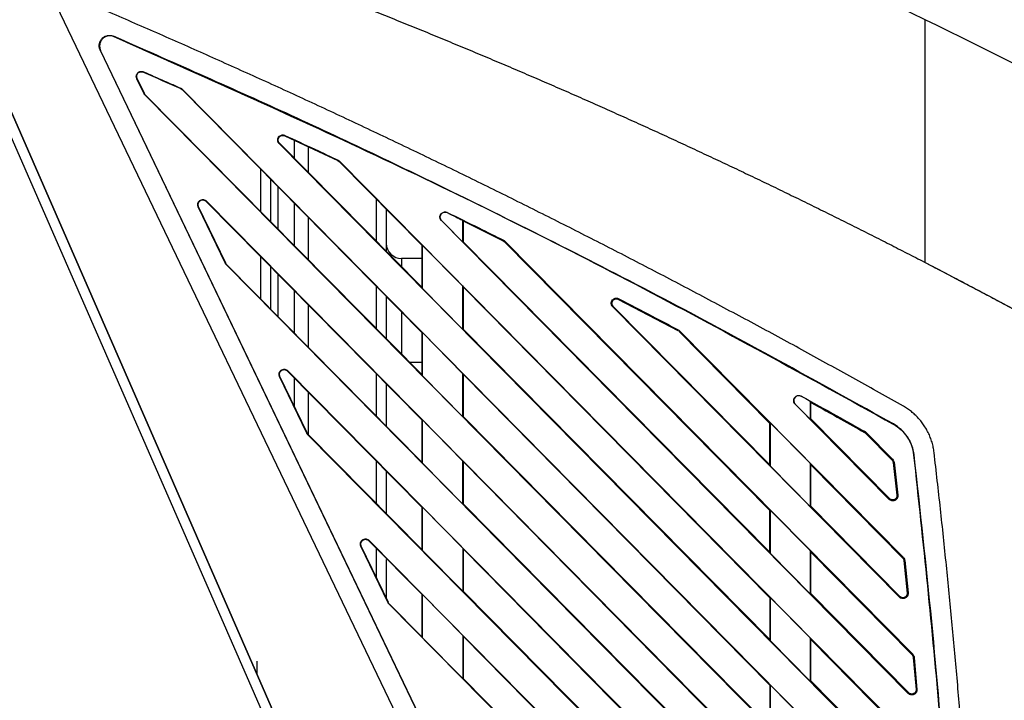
# Model space of a CAD drawing. Header units: millimetres. Extents: x 51 to 353, y -23 to 217.
# Tile 38 of 147: x 69 to 88, y 123 to 137. Entities that reach past the tile are written whole.
import ezdxf

# ---------------------------------------------------------------- set-up
doc = ezdxf.new("R2010")
doc.units = ezdxf.units.MM

msp = doc.modelspace()

# ---------------------------------------------------------------- linework, layer by layer
at = {"color": 7, "linetype": 'Continuous', "lineweight": 25}
for p, q in [((66.535, 139.997), (77.051, 115.929)), ((76.868, 115.849), (66.364, 139.889)), ((77.051, 115.929), (66.585, 139.881)), ((69.535, 137.197), (78.985, 117.475)), ((70.576, 135.941), (79.342, 117.646)), ((79.345, 117.648), (70.583, 135.934)), ((71.292, 135.38), (71.298, 135.383)), ((71.433, 135.086), (71.292, 135.38)), ((71.439, 135.089), (71.298, 135.383)), ((72.151, 135.186), (72.179, 135.166)), ((71.439, 135.089), (71.433, 135.086)), ((71.457, 135.064), (71.439, 135.089)), ((71.457, 135.064), (71.452, 135.059)), ((86.649, 119.664), (71.452, 135.059)), ((76.871, 129.584), (71.457, 135.064)), ((72.184, 135.171), (72.179, 135.166)), ((72.179, 135.166), (76.871, 130.409)), ((72.184, 135.171), (86.753, 120.413)), ((74.184, 134.263), (74.188, 134.271)), ((74.184, 134.263), (75.225, 133.777)), ((74.081, 134.116), (74.075, 134.11)), ((86.526, 121.497), (74.075, 134.11)), ((76.871, 131.293), (74.081, 134.116)), ((74.371, 134.176), (74.371, 133.823)), ((74.651, 133.54), (74.651, 134.045)), ((75.225, 133.777), (75.251, 133.759)), ((75.258, 133.766), (75.251, 133.759)), ((75.251, 133.759), (76.871, 132.117)), ((75.258, 133.766), (86.622, 122.254)), ((73.911, 132.58), (73.911, 133.41)), ((74.051, 133.268), (74.051, 132.438)), ((72.494, 132.873), (72.5, 132.876)), ((73.024, 131.767), (72.494, 132.873)), ((73.03, 131.77), (72.5, 132.876)), ((72.655, 132.986), (72.65, 132.981)), ((72.65, 132.981), (76.871, 128.702)), ((72.655, 132.986), (86.861, 118.596)), ((74.371, 132.944), (74.371, 132.114)), ((75.971, 133.039), (75.971, 132.204)), ((76.171, 132.828), (76.171, 132.008)), ((77.363, 132.76), (77.364, 132.763)), ((74.651, 131.831), (74.651, 132.66)), ((77.252, 132.605), (77.249, 132.603)), ((86.378, 123.355), (77.249, 132.603)), ((77.663, 132.189), (77.252, 132.605)), ((77.663, 132.613), (77.671, 132.6)), ((77.663, 132.613), (77.663, 132.189)), ((77.671, 132.6), (78.455, 132.211)), ((77.671, 132.6), (77.671, 132.192)), ((76.871, 132.117), (76.878, 132.12)), ((76.871, 131.293), (76.871, 132.117)), ((76.878, 132.12), (77.663, 131.325)), ((76.878, 131.276), (76.878, 132.12)), ((77.671, 132.192), (77.663, 132.189)), ((83.671, 126.119), (77.671, 132.192)), ((78.455, 132.211), (78.478, 132.195)), ((78.487, 132.203), (78.478, 132.195)), ((78.478, 132.195), (83.67, 126.93)), ((78.487, 132.203), (86.465, 124.121)), ((73.03, 131.77), (73.024, 131.767)), ((73.048, 131.745), (73.03, 131.77)), ((73.048, 131.745), (73.043, 131.74)), ((86.749, 117.855), (73.043, 131.74)), ((76.871, 127.875), (73.048, 131.745)), ((76.871, 131.861), (76.471, 131.861)), ((73.911, 130.871), (73.911, 131.703)), ((74.051, 131.561), (74.051, 130.729)), ((75.971, 131.325), (75.971, 130.493)), ((77.663, 131.325), (77.671, 131.306)), ((77.663, 131.325), (77.663, 130.48)), ((74.371, 131.237), (74.371, 130.406)), ((76.878, 131.276), (76.871, 131.293)), ((77.663, 130.48), (76.878, 131.276)), ((77.671, 131.306), (83.671, 125.222)), ((77.671, 131.306), (77.671, 130.483)), ((74.651, 130.122), (74.651, 130.953)), ((76.171, 131.12), (76.171, 130.292)), ((80.71, 131.064), (80.716, 131.077)), ((80.71, 131.064), (81.872, 130.455)), ((80.609, 130.927), (80.599, 130.918)), ((86.204, 125.24), (80.599, 130.918)), ((83.67, 127.829), (80.609, 130.927)), ((76.871, 130.409), (76.878, 130.412)), ((76.871, 129.584), (76.871, 130.409)), ((76.877, 129.568), (76.878, 130.412)), ((76.878, 130.412), (77.663, 129.616)), ((77.671, 130.483), (77.663, 130.48)), ((83.671, 124.41), (77.671, 130.483)), ((81.904, 130.45), (81.893, 130.44)), ((81.893, 130.44), (83.67, 128.638)), ((81.904, 130.45), (86.282, 126.014)), ((76.623, 129.835), (76.871, 129.835)), ((74.245, 129.667), (74.24, 129.662)), ((74.24, 129.662), (76.871, 126.994)), ((74.245, 129.667), (86.727, 117.023)), ((75.971, 129.613), (75.971, 128.775)), ((77.663, 129.616), (77.671, 129.598)), ((77.663, 129.616), (77.664, 128.771)), ((77.671, 129.598), (83.672, 123.514)), ((77.671, 129.598), (77.671, 128.774)), ((74.084, 129.554), (74.091, 129.557)), ((74.614, 128.447), (74.084, 129.554)), ((74.621, 128.451), (74.091, 129.557)), ((74.371, 129.529), (74.371, 128.973)), ((76.171, 129.405), (76.171, 128.573)), ((76.877, 129.568), (76.871, 129.584)), ((77.664, 128.771), (76.877, 129.568)), ((74.651, 128.413), (74.651, 129.245)), ((84.168, 129.015), (84.166, 129.012)), ((86.003, 127.151), (84.166, 129.012)), ((84.168, 129.015), (84.458, 128.721)), ((84.284, 129.167), (84.285, 129.17)), ((84.458, 129.071), (84.284, 129.167)), ((84.458, 129.071), (84.458, 128.721)), ((84.471, 128.727), (84.471, 129.048)), ((84.475, 128.723), (84.475, 129.046)), ((76.871, 128.702), (76.877, 128.704)), ((76.871, 127.875), (76.871, 128.702)), ((76.877, 128.704), (77.664, 127.907)), ((76.877, 127.861), (76.877, 128.704)), ((77.671, 128.774), (77.664, 128.771)), ((83.672, 122.7), (77.671, 128.774)), ((83.666, 128.641), (83.667, 127.832)), ((83.682, 128.643), (83.67, 128.638)), ((83.67, 128.638), (83.67, 127.829)), ((84.458, 127.857), (83.682, 128.643)), ((83.682, 127.799), (83.682, 128.643)), ((84.458, 128.721), (84.471, 128.727)), ((86.016, 127.164), (84.471, 128.727)), ((86.086, 128.623), (86.087, 128.627)), ((74.621, 128.451), (74.614, 128.447)), ((85.533, 128.476), (85.524, 128.46)), ((85.555, 128.459), (85.543, 128.447)), ((85.543, 128.447), (86.059, 127.923)), ((85.555, 128.459), (86.072, 127.935)), ((85.953, 116.953), (74.633, 128.42)), ((76.871, 126.166), (74.639, 128.426)), ((75.971, 127.895), (75.971, 127.072)), ((76.877, 127.861), (76.871, 127.875)), ((77.664, 127.063), (76.877, 127.861)), ((77.664, 127.907), (77.671, 127.891)), ((77.664, 127.907), (77.664, 127.063)), ((77.671, 127.891), (83.672, 121.806)), ((77.671, 127.891), (77.671, 127.065)), ((84.471, 127.826), (84.458, 127.857)), ((84.458, 127.857), (84.458, 127.013)), ((86.059, 127.923), (86.072, 127.935)), ((86.082, 127.875), (86.1, 127.877)), ((86.083, 127.875), (86.156, 127.231)), ((86.1, 127.877), (86.174, 127.233)), ((86.486, 128.02), (86.49, 128.02)), ((76.171, 127.703), (76.171, 126.859)), ((83.67, 127.829), (83.682, 127.799)), ((83.682, 127.799), (84.458, 127.013)), ((84.471, 127.826), (86.27, 126.002)), ((84.471, 127.018), (84.471, 127.826)), ((84.474, 127.015), (84.475, 127.822)), ((86.003, 127.151), (86.016, 127.164)), ((86.174, 127.233), (86.156, 127.231)), ((76.871, 126.994), (76.876, 126.997)), ((76.871, 126.166), (76.871, 126.994)), ((76.876, 126.997), (77.665, 126.199)), ((76.876, 126.153), (76.876, 126.997)), ((77.671, 127.065), (77.664, 127.063)), ((83.672, 120.991), (77.671, 127.065)), ((83.667, 126.934), (83.667, 126.123)), ((83.682, 126.935), (83.67, 126.93)), ((83.67, 126.93), (83.671, 126.119)), ((84.458, 126.149), (83.682, 126.935)), ((83.682, 126.091), (83.682, 126.935)), ((84.458, 127.013), (84.471, 127.018)), ((86.216, 125.252), (84.471, 127.018)), ((75.836, 126.348), (75.83, 126.342)), ((75.83, 126.342), (76.871, 125.287)), ((75.836, 126.348), (84.831, 117.236)), ((75.675, 126.234), (75.682, 126.238)), ((76.205, 125.128), (75.675, 126.234)), ((76.212, 125.131), (75.682, 126.238)), ((75.971, 126.183), (75.971, 125.608)), ((76.876, 126.153), (76.871, 126.166)), ((77.665, 125.354), (76.876, 126.153)), ((77.665, 126.199), (77.671, 126.183)), ((77.665, 126.199), (77.665, 125.354)), ((77.671, 126.183), (83.673, 120.098)), ((77.671, 126.183), (77.671, 125.357)), ((84.471, 126.119), (84.458, 126.149)), ((84.458, 126.149), (84.458, 125.305)), ((76.171, 125.973), (76.171, 125.19)), ((83.671, 126.119), (83.682, 126.091)), ((83.682, 126.091), (84.458, 125.305)), ((84.47, 125.31), (84.471, 126.119)), ((84.471, 126.119), (86.453, 124.109)), ((84.474, 125.306), (84.474, 126.115)), ((86.27, 126.002), (86.282, 126.014)), ((86.293, 125.953), (86.311, 125.954)), ((86.293, 125.953), (86.357, 125.318)), ((86.311, 125.954), (86.375, 125.32)), ((77.671, 125.357), (77.665, 125.354)), ((83.673, 119.282), (77.671, 125.357)), ((76.871, 125.287), (76.876, 125.289)), ((76.871, 124.457), (76.871, 125.287)), ((76.876, 125.289), (77.666, 124.489)), ((76.876, 124.445), (76.876, 125.289)), ((83.668, 125.226), (83.668, 124.413)), ((83.682, 125.227), (83.671, 125.222)), ((83.671, 125.222), (83.671, 124.41)), ((84.458, 124.441), (83.682, 125.227)), ((83.682, 124.383), (83.682, 125.227)), ((84.458, 125.305), (84.47, 125.31)), ((86.39, 123.367), (84.47, 125.31)), ((86.204, 125.24), (86.216, 125.252)), ((86.375, 125.32), (86.357, 125.318)), ((76.212, 125.131), (76.205, 125.128)), ((84.057, 117.166), (76.224, 125.101)), ((76.871, 124.457), (76.229, 125.107)), ((76.876, 124.445), (76.871, 124.457)), ((77.666, 123.645), (76.876, 124.445)), ((77.665, 124.49), (77.671, 124.476)), ((77.665, 124.489), (77.665, 123.645)), ((77.671, 124.476), (83.673, 118.39)), ((77.671, 124.476), (77.671, 123.648)), ((83.671, 124.41), (83.682, 124.383)), ((84.47, 124.412), (84.458, 124.441)), ((84.458, 124.441), (84.458, 123.597)), ((84.47, 124.412), (86.61, 122.243)), ((84.47, 123.602), (84.47, 124.412)), ((84.473, 123.598), (84.474, 124.408)), ((83.682, 124.383), (84.458, 123.597)), ((86.453, 124.109), (86.465, 124.121)), ((86.476, 124.058), (86.493, 124.06)), ((86.477, 124.058), (86.532, 123.433)), ((86.493, 124.06), (86.549, 123.434)), ((77.671, 123.648), (77.665, 123.646)), ((83.673, 117.572), (77.671, 123.648)), ((83.668, 123.518), (83.668, 122.704)), ((83.682, 123.519), (83.672, 123.514)), ((83.672, 123.514), (83.672, 122.7)), ((84.458, 122.733), (83.682, 123.519)), ((83.682, 122.675), (83.682, 123.519)), ((84.458, 123.597), (84.47, 123.602)), ((86.537, 121.509), (84.47, 123.602)), ((86.548, 123.434), (86.532, 123.433)), ((86.378, 123.355), (86.39, 123.367))]:
    msp.add_line(p, q, dxfattribs=at)
at = {"color": 8, "linetype": 'Continuous', "lineweight": 25}
for p, q in [((73.718, 132.775), (73.718, 133.606)), ((73.718, 131.067), (73.718, 131.899)), ((76.471, 131.861), (76.471, 131.713)), ((76.471, 130.815), (76.471, 129.972))]:
    msp.add_line(p, q, dxfattribs=at)
at = {"color": 7, "linetype": 'Continuous', "lineweight": 25, "flags": 128}
for points in [[(70.836, 136.211), (70.84, 136.207), (70.843, 136.204)], [(70.583, 135.934), (70.579, 135.938), (70.576, 135.941)], [(84.471, 129.048), (84.467, 129.056), (84.458, 129.071)]]:
    msp.add_lwpolyline(points, dxfattribs=at)
at = {"color": 7, "linetype": 'Continuous', "lineweight": 25}
msp.add_arc((76.471, 132.161), 0.3, 180, 270, dxfattribs=at)
for points in [[(86.708, 136.534), (81.039, 139.282), (75.153, 141.584), (69.124, 143.409)], [(86.708, 141.331), (90.076, 139.837), (93.376, 138.189), (96.592, 136.393)], [(94.149, 132.599), (91.716, 133.997), (89.233, 135.31), (86.708, 136.534)], [(71.42, 135.509), (71.664, 135.402), (71.907, 135.294), (72.151, 135.186)], [(86.708, 131.785), (88.303, 130.959), (89.88, 130.098), (91.437, 129.202)]]:
    msp.add_open_spline(points, degree=3, dxfattribs=at)
for points, knots in [([(66.535, 139.997), (66.683, 139.951), (66.979, 139.861), (67.421, 139.723), (67.861, 139.585), (68.299, 139.445), (68.735, 139.304), (69.169, 139.161), (69.601, 139.018), (70.031, 138.873), (70.459, 138.728), (70.885, 138.581), (71.308, 138.433), (71.73, 138.284), (72.15, 138.134), (72.568, 137.983), (72.983, 137.831), (73.397, 137.678), (73.808, 137.524), (74.218, 137.369), (74.625, 137.213), (75.031, 137.057), (75.434, 136.899), (75.835, 136.741), (76.234, 136.582), (76.631, 136.422), (77.026, 136.261), (77.419, 136.099), (77.81, 135.937), (78.199, 135.773), (78.585, 135.61), (78.97, 135.445), (79.352, 135.28), (79.733, 135.114), (80.111, 134.947), (80.487, 134.78), (80.861, 134.612), (81.233, 134.444), (81.603, 134.275), (81.971, 134.105), (82.337, 133.935), (82.701, 133.765), (83.063, 133.593), (83.422, 133.422), (83.78, 133.25), (84.135, 133.077), (84.489, 132.904), (84.84, 132.731), (85.189, 132.557), (85.536, 132.383), (85.882, 132.208), (86.225, 132.034), (86.566, 131.858), (86.905, 131.683), (87.242, 131.507), (87.577, 131.331), (87.909, 131.155), (88.24, 130.978), (88.569, 130.801), (88.896, 130.624), (89.22, 130.447), (89.543, 130.27), (89.864, 130.092), (90.182, 129.914), (90.499, 129.736), (90.813, 129.558), (91.126, 129.38), (91.333, 129.261), (91.437, 129.202)], [0, 0, 0, 0, 0.017077, 0.034097, 0.051061, 0.067967, 0.084817, 0.101609, 0.118344, 0.135022, 0.151641, 0.168204, 0.184708, 0.201154, 0.217541, 0.233871, 0.250142, 0.266354, 0.282508, 0.298602, 0.314638, 0.330615, 0.346532, 0.36239, 0.378189, 0.393927, 0.409607, 0.425226, 0.440786, 0.456285, 0.471725, 0.487104, 0.502423, 0.517681, 0.532879, 0.548017, 0.563093, 0.578109, 0.593064, 0.607959, 0.622792, 0.637564, 0.652275, 0.666925, 0.681514, 0.696041, 0.710507, 0.724911, 0.739254, 0.753535, 0.767754, 0.781912, 0.796008, 0.810042, 0.824014, 0.837924, 0.851773, 0.865559, 0.879283, 0.892945, 0.906545, 0.920082, 0.933558, 0.946971, 0.960322, 0.97361, 0.986836, 1, 1, 1, 1]), ([(86.283, 128.972), (86.128, 129.059), (85.818, 129.234), (85.352, 129.495), (84.885, 129.754), (84.417, 130.011), (83.949, 130.267), (83.48, 130.521), (83.01, 130.773), (82.539, 131.024), (82.068, 131.274), (81.596, 131.522), (81.123, 131.768), (80.649, 132.012), (80.174, 132.255), (79.699, 132.497), (79.223, 132.736), (78.746, 132.975), (78.268, 133.211), (77.79, 133.446), (77.31, 133.68), (76.83, 133.911), (76.35, 134.142), (75.868, 134.37), (75.385, 134.597), (74.902, 134.823), (74.418, 135.047), (73.934, 135.269), (73.448, 135.489), (72.962, 135.708), (72.474, 135.926), (71.987, 136.142), (71.498, 136.356), (71.008, 136.569), (70.518, 136.78), (70.027, 136.989), (69.699, 137.127), (69.535, 137.197)], [0, 0, 0, 0, 0.0286003, 0.0571955, 0.0857858, 0.1143715, 0.1429529, 0.1715305, 0.2001044, 0.2286751, 0.2572428, 0.2858078, 0.3143705, 0.3429312, 0.3714901, 0.4000477, 0.4286043, 0.45716, 0.4857154, 0.5142706, 0.542826, 0.571382, 0.5999388, 0.6284967, 0.6570562, 0.6856174, 0.7141807, 0.7427465, 0.771315, 0.7998866, 0.8284615, 0.8570402, 0.8856228, 0.9142098, 0.9428015, 0.9713981, 1, 1, 1, 1]), ([(86.708, 131.785), (86.708, 131.823), (86.708, 131.899), (86.708, 132.012), (86.708, 132.124), (86.708, 132.233), (86.708, 132.342), (86.709, 132.448), (86.709, 132.553), (86.709, 132.656), (86.709, 132.757), (86.709, 132.857), (86.709, 132.955), (86.709, 133.051), (86.709, 133.145), (86.709, 133.238), (86.709, 133.329), (86.709, 133.418), (86.709, 133.506), (86.709, 133.592), (86.709, 133.676), (86.709, 133.758), (86.709, 133.839), (86.709, 133.918), (86.709, 133.995), (86.708, 134.071), (86.708, 134.145), (86.708, 134.217), (86.708, 134.288), (86.708, 134.356), (86.708, 134.612), (86.708, 135.032), (86.708, 135.497), (86.708, 135.839), (86.708, 136.086), (86.708, 136.28), (86.708, 136.409), (86.708, 136.472), (86.708, 136.508), (86.708, 136.525), (86.708, 136.534)], [0, 0, 0, 0, 0.020905, 0.041544, 0.061917, 0.082026, 0.10187, 0.121452, 0.140772, 0.159831, 0.178628, 0.197165, 0.215442, 0.23346, 0.251219, 0.26872, 0.285963, 0.302948, 0.319675, 0.336145, 0.352359, 0.368316, 0.384017, 0.399462, 0.414651, 0.429585, 0.444264, 0.458687, 0.472856, 0.48677, 0.50043, 0.628649, 0.75047, 0.813641, 0.87537, 0.937734, 0.968901, 0.984481, 0.992271, 1, 1, 1, 1]), ([(86.708, 131.785), (86.708, 131.827), (86.708, 131.91), (86.708, 132.035), (86.708, 132.16), (86.708, 132.284), (86.708, 132.407), (86.708, 132.531), (86.708, 132.654), (86.708, 132.776), (86.708, 132.898), (86.708, 133.019), (86.708, 133.323), (86.708, 133.8), (86.708, 134.431), (86.708, 135.027), (86.708, 135.452), (86.708, 135.728), (86.708, 135.875), (86.708, 136.017), (86.708, 136.154), (86.708, 136.286), (86.708, 136.414), (86.708, 136.494), (86.708, 136.534)], [0, 0, 0, 0, 0.022853, 0.045663, 0.068436, 0.091179, 0.1139, 0.136605, 0.159301, 0.181995, 0.204695, 0.227408, 0.25014, 0.376031, 0.500341, 0.625674, 0.750387, 0.786502, 0.822403, 0.858127, 0.893712, 0.929194, 0.964611, 1, 1, 1, 1]), ([(70.577, 135.941), (70.574, 135.947), (70.568, 135.959), (70.562, 135.979), (70.558, 135.998), (70.556, 136.018), (70.557, 136.039), (70.561, 136.072), (70.575, 136.118), (70.61, 136.168), (70.659, 136.206), (70.711, 136.224), (70.758, 136.229), (70.798, 136.225), (70.823, 136.215), (70.836, 136.21)], [0, 0, 0, 0, 0.042558, 0.084224, 0.125429, 0.166619, 0.208238, 0.250719, 0.375504, 0.500273, 0.624657, 0.749673, 0.835105, 0.91728, 1, 1, 1, 1]), ([(70.843, 136.204), (70.837, 136.206), (70.824, 136.212), (70.805, 136.217), (70.785, 136.22), (70.765, 136.221), (70.745, 136.22), (70.721, 136.216), (70.695, 136.209), (70.658, 136.192), (70.617, 136.161), (70.588, 136.119), (70.573, 136.082), (70.565, 136.049), (70.563, 136.012), (70.568, 135.971), (70.578, 135.946), (70.584, 135.934)], [0, 0, 0, 0, 0.042444, 0.084032, 0.125199, 0.166392, 0.208056, 0.250623, 0.312802, 0.375329, 0.50016, 0.625003, 0.687502, 0.749706, 0.833762, 0.916012, 1, 1, 1, 1]), ([(86.087, 128.627), (84.68, 129.407), (81.878, 130.96), (77.908, 132.964), (74.232, 134.716), (71.965, 135.714), (70.836, 136.211)], [0, 0, 0, 0, 0.283206, 0.563965, 0.782787, 1, 1, 1, 1]), ([(70.843, 136.204), (72.553, 135.443), (75.993, 133.912), (81.079, 131.385), (84.411, 129.547), (86.086, 128.623)], [0, 0, 0, 0, 0.329741, 0.663125, 1, 1, 1, 1]), ([(71.292, 135.38), (71.29, 135.385), (71.286, 135.394), (71.283, 135.408), (71.282, 135.423), (71.283, 135.443), (71.291, 135.47), (71.312, 135.497), (71.338, 135.515), (71.367, 135.524), (71.397, 135.524), (71.414, 135.518), (71.423, 135.515)], [0, 0, 0, 0, 0.060573, 0.119847, 0.179129, 0.239724, 0.377536, 0.515446, 0.644722, 0.774088, 0.88703, 1, 1, 1, 1]), ([(71.298, 135.383), (71.297, 135.387), (71.293, 135.396), (71.29, 135.41), (71.289, 135.425), (71.29, 135.441), (71.295, 135.458), (71.303, 135.473), (71.317, 135.492), (71.34, 135.509), (71.368, 135.517), (71.39, 135.517), (71.406, 135.514), (71.416, 135.511), (71.42, 135.509)], [0, 0, 0, 0, 0.059054, 0.122105, 0.189226, 0.261174, 0.337344, 0.414262, 0.490324, 0.65025, 0.776545, 0.86765, 0.941803, 1, 1, 1, 1]), ([(71.422, 135.515), (71.559, 135.455), (71.803, 135.348), (72.047, 135.24), (72.154, 135.192)], [0, 0, 0, 0, 0.559798, 1, 1, 1, 1]), ([(72.154, 135.192), (72.16, 135.189), (72.171, 135.183), (72.18, 135.175), (72.184, 135.171)], [0, 0, 0, 0, 0.55983, 1, 1, 1, 1]), ([(71.452, 135.059), (71.448, 135.063), (71.441, 135.072), (71.435, 135.082), (71.433, 135.086)], [0, 0, 0, 0, 0.559858, 1, 1, 1, 1]), ([(74.075, 134.11), (74.072, 134.113), (74.066, 134.12), (74.059, 134.131), (74.053, 134.143), (74.049, 134.156), (74.046, 134.177), (74.047, 134.208), (74.065, 134.241), (74.091, 134.266), (74.119, 134.277), (74.145, 134.281), (74.167, 134.279), (74.181, 134.274), (74.188, 134.271)], [0, 0, 0, 0, 0.049341, 0.097324, 0.144846, 0.192832, 0.242178, 0.379414, 0.516723, 0.636724, 0.756798, 0.838575, 0.918208, 1, 1, 1, 1]), ([(74.082, 134.116), (74.079, 134.12), (74.072, 134.126), (74.065, 134.139), (74.059, 134.153), (74.056, 134.168), (74.055, 134.185), (74.057, 134.201), (74.062, 134.217), (74.073, 134.236), (74.092, 134.256), (74.121, 134.269), (74.153, 134.274), (74.174, 134.267), (74.185, 134.263)], [0, 0, 0, 0, 0.054189, 0.111118, 0.170621, 0.233136, 0.299003, 0.365408, 0.42942, 0.490813, 0.626648, 0.746652, 0.865325, 1, 1, 1, 1]), ([(74.188, 134.271), (74.383, 134.181), (74.73, 134.02), (75.077, 133.858), (75.229, 133.786)], [0, 0, 0, 0, 0.55972, 1, 1, 1, 1]), ([(75.229, 133.786), (75.235, 133.783), (75.246, 133.777), (75.254, 133.769), (75.258, 133.766)], [0, 0, 0, 0, 0.559845, 1, 1, 1, 1]), ([(72.494, 132.873), (72.492, 132.877), (72.488, 132.886), (72.485, 132.899), (72.484, 132.913), (72.484, 132.926), (72.488, 132.946), (72.498, 132.972), (72.523, 132.998), (72.556, 133.015), (72.594, 133.018), (72.629, 133.009), (72.646, 132.994), (72.655, 132.986)], [0, 0, 0, 0, 0.050004, 0.09857, 0.146648, 0.195219, 0.245234, 0.36455, 0.483939, 0.621179, 0.758492, 0.879242, 1, 1, 1, 1]), ([(72.5, 132.876), (72.498, 132.88), (72.495, 132.888), (72.492, 132.902), (72.49, 132.914), (72.491, 132.927), (72.493, 132.939), (72.497, 132.951), (72.504, 132.963), (72.512, 132.975), (72.522, 132.986), (72.539, 132.999), (72.563, 133.009), (72.591, 133.01), (72.614, 133.005), (72.631, 132.997), (72.642, 132.989), (72.648, 132.984), (72.65, 132.981)], [0, 0, 0, 0, 0.0520524, 0.103558, 0.153124, 0.2004669, 0.2471037, 0.2949513, 0.3460683, 0.4016156, 0.46018, 0.5212127, 0.6420278, 0.7532101, 0.8416924, 0.9101344, 0.9622345, 1, 1, 1, 1]), ([(77.249, 132.603), (77.246, 132.606), (77.24, 132.613), (77.233, 132.624), (77.227, 132.636), (77.223, 132.649), (77.219, 132.671), (77.222, 132.702), (77.24, 132.735), (77.266, 132.759), (77.294, 132.771), (77.32, 132.774), (77.343, 132.772), (77.357, 132.766), (77.364, 132.763)], [0, 0, 0, 0, 0.049369, 0.097357, 0.144877, 0.192867, 0.242242, 0.379361, 0.516554, 0.635966, 0.75545, 0.837702, 0.917734, 1, 1, 1, 1]), ([(77.252, 132.605), (77.239, 132.619), (77.221, 132.648), (77.225, 132.702), (77.244, 132.735), (77.27, 132.758), (77.298, 132.768), (77.329, 132.771), (77.352, 132.765), (77.363, 132.76)], [0, 0, 0, 0, 0.25, 0.375, 0.5, 0.625, 0.75, 0.875, 1, 1, 1, 1]), ([(77.363, 132.76), (77.419, 132.732), (77.519, 132.684), (77.619, 132.634), (77.663, 132.613)], [0, 0, 0, 0, 0.55986, 1, 1, 1, 1]), ([(77.364, 132.763), (77.569, 132.663), (77.935, 132.483), (78.3, 132.302), (78.46, 132.222)], [0, 0, 0, 0, 0.559714, 1, 1, 1, 1]), ([(78.46, 132.222), (78.466, 132.219), (78.475, 132.214), (78.483, 132.206), (78.487, 132.203)], [0, 0, 0, 0, 0.55986, 1, 1, 1, 1]), ([(73.043, 131.74), (73.039, 131.744), (73.031, 131.752), (73.026, 131.762), (73.024, 131.767)], [0, 0, 0, 0, 0.559858, 1, 1, 1, 1]), ([(80.599, 130.918), (80.596, 130.921), (80.59, 130.928), (80.582, 130.939), (80.577, 130.952), (80.573, 130.965), (80.569, 130.986), (80.572, 131.018), (80.59, 131.051), (80.617, 131.075), (80.645, 131.086), (80.672, 131.089), (80.695, 131.086), (80.709, 131.08), (80.716, 131.077)], [0, 0, 0, 0, 0.049398, 0.09739, 0.144905, 0.192899, 0.242303, 0.379289, 0.51635, 0.635165, 0.754053, 0.836797, 0.917242, 1, 1, 1, 1]), ([(80.609, 130.927), (80.606, 130.931), (80.6, 130.937), (80.593, 130.949), (80.588, 130.962), (80.584, 130.977), (80.584, 130.992), (80.586, 131.008), (80.591, 131.022), (80.6, 131.039), (80.615, 131.055), (80.637, 131.068), (80.66, 131.074), (80.685, 131.074), (80.701, 131.068), (80.71, 131.064)], [0, 0, 0, 0, 0.0537, 0.110104, 0.16881, 0.229999, 0.293952, 0.358422, 0.420863, 0.480854, 0.593176, 0.693387, 0.787212, 0.887818, 1, 1, 1, 1]), ([(80.716, 131.077), (80.933, 130.964), (81.322, 130.762), (81.709, 130.558), (81.879, 130.468)], [0, 0, 0, 0, 0.559706, 1, 1, 1, 1]), ([(81.879, 130.468), (81.884, 130.465), (81.893, 130.46), (81.9, 130.453), (81.904, 130.45)], [0, 0, 0, 0, 0.559877, 1, 1, 1, 1]), ([(74.084, 129.554), (74.082, 129.558), (74.079, 129.566), (74.075, 129.58), (74.074, 129.593), (74.075, 129.607), (74.078, 129.627), (74.089, 129.653), (74.113, 129.678), (74.147, 129.696), (74.184, 129.698), (74.22, 129.689), (74.237, 129.674), (74.246, 129.667)], [0, 0, 0, 0, 0.050004, 0.09857, 0.146648, 0.195219, 0.245234, 0.36455, 0.483939, 0.621179, 0.758492, 0.879242, 1, 1, 1, 1]), ([(74.091, 129.557), (74.089, 129.561), (74.086, 129.569), (74.083, 129.582), (74.081, 129.595), (74.081, 129.608), (74.084, 129.62), (74.088, 129.632), (74.094, 129.643), (74.103, 129.655), (74.113, 129.666), (74.13, 129.679), (74.154, 129.689), (74.182, 129.69), (74.205, 129.685), (74.221, 129.677), (74.232, 129.669), (74.238, 129.664), (74.24, 129.662)], [0, 0, 0, 0, 0.052088, 0.103641, 0.153234, 0.200574, 0.247201, 0.295063, 0.346255, 0.401919, 0.46056, 0.521644, 0.642367, 0.753484, 0.841877, 0.910241, 0.96228, 1, 1, 1, 1]), ([(84.166, 129.012), (84.163, 129.016), (84.157, 129.023), (84.149, 129.034), (84.143, 129.047), (84.14, 129.06), (84.136, 129.082), (84.139, 129.113), (84.158, 129.146), (84.185, 129.17), (84.214, 129.181), (84.241, 129.184), (84.264, 129.18), (84.278, 129.174), (84.286, 129.17)], [0, 0, 0, 0, 0.0494286, 0.0974232, 0.1449311, 0.1929285, 0.2423625, 0.3791971, 0.5161072, 0.6343138, 0.7525923, 0.8358528, 0.9167267, 1, 1, 1, 1]), ([(84.284, 129.167), (84.274, 129.171), (84.254, 129.18), (84.22, 129.179), (84.19, 129.169), (84.164, 129.148), (84.146, 129.12), (84.139, 129.087), (84.143, 129.055), (84.154, 129.03), (84.165, 129.019), (84.168, 129.015)], [0, 0, 0, 0, 0.118233, 0.236693, 0.352712, 0.468314, 0.592335, 0.710466, 0.825708, 0.944927, 1, 1, 1, 1]), ([(84.285, 129.17), (84.519, 129.041), (84.935, 128.811), (85.35, 128.578), (85.533, 128.476)], [0, 0, 0, 0, 0.559695, 1, 1, 1, 1]), ([(84.471, 129.048), (84.668, 128.939), (85.02, 128.744), (85.37, 128.547), (85.524, 128.46)], [0, 0, 0, 0, 0.5599991, 1, 1, 1, 1]), ([(86.884, 128.066), (86.881, 128.083), (86.877, 128.118), (86.868, 128.168), (86.857, 128.218), (86.843, 128.267), (86.828, 128.316), (86.81, 128.364), (86.791, 128.411), (86.769, 128.457), (86.745, 128.502), (86.719, 128.547), (86.684, 128.603), (86.637, 128.668), (86.576, 128.74), (86.51, 128.807), (86.44, 128.868), (86.364, 128.923), (86.31, 128.955), (86.283, 128.972)], [0, 0, 0, 0, 0.046015, 0.091668, 0.13704, 0.182215, 0.227277, 0.272313, 0.317406, 0.362643, 0.408107, 0.453881, 0.500046, 0.584315, 0.667516, 0.750163, 0.832777, 0.915885, 1, 1, 1, 1]), ([(86.49, 128.02), (86.478, 128.082), (86.456, 128.206), (86.366, 128.375), (86.246, 128.523), (86.14, 128.592), (86.087, 128.627)], [0, 0, 0, 0, 0.248861, 0.500152, 0.750847, 1, 1, 1, 1]), ([(74.633, 128.42), (74.629, 128.425), (74.622, 128.433), (74.616, 128.443), (74.614, 128.447)], [0, 0, 0, 0, 0.5598583, 1, 1, 1, 1]), ([(85.524, 128.46), (85.528, 128.458), (85.535, 128.454), (85.54, 128.449), (85.543, 128.447)], [0, 0, 0, 0, 0.559894, 1, 1, 1, 1]), ([(85.533, 128.476), (85.538, 128.473), (85.546, 128.468), (85.552, 128.462), (85.555, 128.459)], [0, 0, 0, 0, 0.559895, 1, 1, 1, 1]), ([(86.086, 128.623), (86.196, 128.561), (86.287, 128.477), (86.394, 128.316), (86.422, 128.26), (86.465, 128.143), (86.479, 128.083), (86.487, 128.02)], [0, 0, 0, 0, 0.5, 0.5, 0.75, 0.75, 1, 1, 1, 1]), ([(87.806, 115.918), (87.799, 116.103), (87.786, 116.472), (87.763, 117.026), (87.738, 117.579), (87.711, 118.133), (87.683, 118.686), (87.652, 119.239), (87.619, 119.792), (87.584, 120.344), (87.547, 120.897), (87.508, 121.449), (87.467, 122.002), (87.425, 122.554), (87.38, 123.106), (87.333, 123.657), (87.284, 124.209), (87.233, 124.761), (87.18, 125.312), (87.124, 125.863), (87.067, 126.414), (87.008, 126.965), (86.947, 127.516), (86.905, 127.883), (86.884, 128.066)], [0, 0, 0, 0, 0.045476, 0.090945, 0.13641, 0.181869, 0.227324, 0.272775, 0.318224, 0.36367, 0.409114, 0.454557, 0.499999, 0.545441, 0.590884, 0.636329, 0.681775, 0.727223, 0.772675, 0.81813, 0.86359, 0.909054, 0.954524, 1, 1, 1, 1]), ([(86.059, 127.923), (86.065, 127.916), (86.077, 127.901), (86.081, 127.883), (86.082, 127.875)], [0, 0, 0, 0, 0.503403, 1, 1, 1, 1]), ([(86.072, 127.935), (86.08, 127.926), (86.094, 127.908), (86.098, 127.886), (86.1, 127.877)], [0, 0, 0, 0, 0.559143, 1, 1, 1, 1]), ([(86.486, 128.02), (86.606, 126.935), (86.844, 124.766), (87.17, 120.883), (87.306, 118.08), (87.389, 116.368)], [0, 0, 0, 0, 0.279981, 0.560015, 1, 1, 1, 1]), ([(87.393, 116.364), (87.343, 117.454), (87.245, 119.635), (86.969, 123.524), (86.672, 126.315), (86.49, 128.02)], [0, 0, 0, 0, 0.2800217, 0.560012, 1, 1, 1, 1]), ([(86.174, 127.233), (86.174, 127.228), (86.175, 127.219), (86.174, 127.206), (86.171, 127.194), (86.166, 127.182), (86.157, 127.164), (86.141, 127.144), (86.114, 127.128), (86.085, 127.12), (86.055, 127.121), (86.026, 127.131), (86.011, 127.145), (86.003, 127.151)], [0, 0, 0, 0, 0.05374, 0.106069, 0.157912, 0.210219, 0.263917, 0.391963, 0.519398, 0.637141, 0.754799, 0.875951, 1, 1, 1, 1]), ([(86.156, 127.231), (86.156, 127.227), (86.157, 127.219), (86.156, 127.206), (86.152, 127.193), (86.146, 127.18), (86.137, 127.167), (86.125, 127.156), (86.106, 127.144), (86.081, 127.137), (86.053, 127.14), (86.032, 127.15), (86.021, 127.159), (86.016, 127.164)], [0, 0, 0, 0, 0.058246, 0.120006, 0.185646, 0.255771, 0.331312, 0.413668, 0.500519, 0.655545, 0.787402, 0.901681, 1, 1, 1, 1]), ([(75.675, 126.234), (75.673, 126.239), (75.669, 126.247), (75.666, 126.26), (75.665, 126.274), (75.665, 126.288), (75.669, 126.308), (75.679, 126.333), (75.704, 126.359), (75.737, 126.377), (75.775, 126.379), (75.81, 126.37), (75.827, 126.355), (75.836, 126.348)], [0, 0, 0, 0, 0.050004, 0.09857, 0.146648, 0.195219, 0.245234, 0.36455, 0.483939, 0.621179, 0.758492, 0.879242, 1, 1, 1, 1]), ([(75.682, 126.238), (75.68, 126.242), (75.677, 126.25), (75.674, 126.263), (75.672, 126.276), (75.672, 126.288), (75.675, 126.3), (75.679, 126.312), (75.685, 126.324), (75.694, 126.335), (75.704, 126.347), (75.72, 126.359), (75.744, 126.369), (75.772, 126.37), (75.795, 126.365), (75.811, 126.358), (75.822, 126.35), (75.828, 126.344), (75.83, 126.342)], [0, 0, 0, 0, 0.052124, 0.103724, 0.153345, 0.200683, 0.247299, 0.295175, 0.346444, 0.402225, 0.460942, 0.522077, 0.642707, 0.753757, 0.842061, 0.910347, 0.962325, 1, 1, 1, 1]), ([(86.27, 126.002), (86.276, 125.995), (86.288, 125.98), (86.291, 125.962), (86.293, 125.953)], [0, 0, 0, 0, 0.503313, 1, 1, 1, 1]), ([(86.282, 126.014), (86.29, 126.004), (86.305, 125.987), (86.309, 125.964), (86.311, 125.954)], [0, 0, 0, 0, 0.559141, 1, 1, 1, 1]), ([(86.375, 125.32), (86.375, 125.315), (86.376, 125.307), (86.374, 125.294), (86.371, 125.281), (86.367, 125.269), (86.358, 125.252), (86.341, 125.232), (86.315, 125.216), (86.286, 125.208), (86.256, 125.21), (86.227, 125.22), (86.212, 125.233), (86.204, 125.24)], [0, 0, 0, 0, 0.053766, 0.106134, 0.158022, 0.210372, 0.264102, 0.392097, 0.519343, 0.637058, 0.754713, 0.875908, 1, 1, 1, 1]), ([(86.357, 125.318), (86.358, 125.314), (86.358, 125.306), (86.357, 125.293), (86.353, 125.281), (86.347, 125.268), (86.338, 125.255), (86.325, 125.244), (86.307, 125.232), (86.282, 125.225), (86.254, 125.228), (86.232, 125.238), (86.221, 125.247), (86.216, 125.252)], [0, 0, 0, 0, 0.058195, 0.119932, 0.185565, 0.255682, 0.331192, 0.413458, 0.50044, 0.655047, 0.786828, 0.901259, 1, 1, 1, 1]), ([(76.224, 125.101), (76.22, 125.105), (76.212, 125.114), (76.207, 125.124), (76.205, 125.128)], [0, 0, 0, 0, 0.559858, 1, 1, 1, 1]), ([(86.453, 124.109), (86.459, 124.102), (86.471, 124.087), (86.475, 124.068), (86.476, 124.058)], [0, 0, 0, 0, 0.503219, 1, 1, 1, 1]), ([(86.465, 124.121), (86.473, 124.111), (86.488, 124.093), (86.492, 124.07), (86.493, 124.06)], [0, 0, 0, 0, 0.559139, 1, 1, 1, 1]), ([(73.637, 123.985), (73.637, 123.974), (73.637, 123.954), (73.637, 123.924), (73.637, 123.89), (73.637, 123.853), (73.637, 123.815), (73.637, 123.783), (73.637, 123.762), (73.637, 123.75), (73.637, 123.744), (73.637, 123.743), (73.637, 123.743)], [0, 0, 0, 0, 0.110347, 0.218103, 0.323559, 0.48366, 0.627532, 0.751274, 0.853918, 0.907626, 0.955192, 1, 1, 1, 1]), ([(86.549, 123.434), (86.549, 123.43), (86.549, 123.421), (86.548, 123.408), (86.545, 123.396), (86.54, 123.384), (86.531, 123.367), (86.514, 123.347), (86.488, 123.331), (86.459, 123.324), (86.429, 123.326), (86.401, 123.335), (86.386, 123.349), (86.378, 123.355)], [0, 0, 0, 0, 0.053792, 0.106199, 0.158131, 0.210523, 0.264285, 0.392226, 0.519281, 0.636972, 0.754624, 0.875865, 1, 1, 1, 1]), ([(86.532, 123.433), (86.532, 123.429), (86.532, 123.421), (86.531, 123.408), (86.527, 123.395), (86.521, 123.382), (86.511, 123.37), (86.499, 123.359), (86.48, 123.347), (86.455, 123.341), (86.428, 123.344), (86.406, 123.353), (86.395, 123.363), (86.39, 123.367)], [0, 0, 0, 0, 0.058144, 0.119857, 0.185482, 0.255592, 0.331072, 0.413254, 0.500356, 0.654558, 0.786267, 0.900849, 1, 1, 1, 1])]:
    msp.add_open_spline(points, degree=3, knots=knots, dxfattribs=at)

doc.saveas('drawing.dxf')
